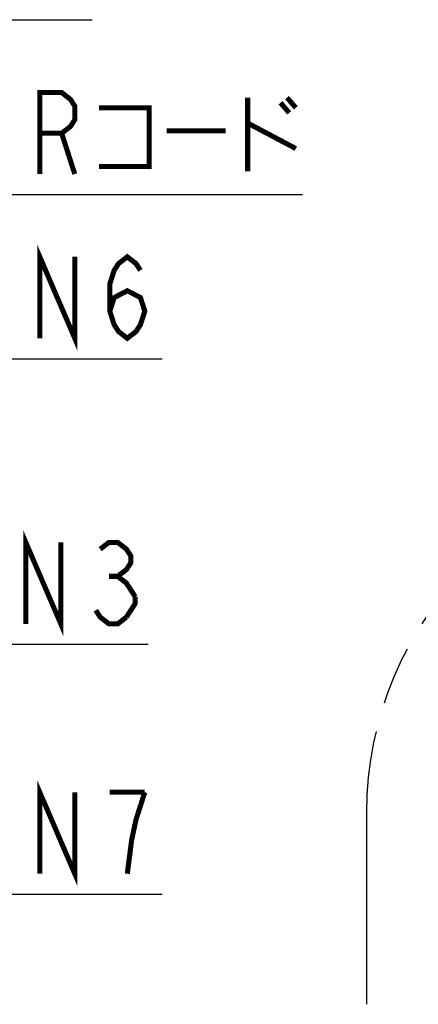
# Model space of a CAD drawing. Extents: x 61 to 816, y 33 to 560.
# Tile 14 of 22: x 500 to 531, y 364 to 442. Entities that reach past the tile are written whole.
import ezdxf

# ---------------------------------------------------------------- set-up
doc = ezdxf.new("R2010")
doc.units = 0
doc.header["$LTSCALE"] = 46.2
doc.linetypes.add('PHANTOM', pattern=[0.8, 0.45, -0.05, 0.1, -0.05, 0.1, -0.05])
doc.layers.add('ALL_FEATURES', color=7, linetype='CONTINUOUS')
doc.layers.add('ALL_NOTE', color=7, linetype='CONTINUOUS')

msp = doc.modelspace()

# ---------------------------------------------------------------- linework, layer by layer
at = {"layer": 'ALL_FEATURES', "color": 8, "linetype": 'PHANTOM'}
msp.add_line((527.06, 379.5), (527.06, 364.5), dxfattribs=at)
msp.add_arc((554.71, 379.5), 27.65, 90, 180, dxfattribs=at)
at = {"layer": 'ALL_NOTE', "color": 2, "linetype": 'CONTINUOUS'}
for p, q in [((494.5, 441.822), (505.508, 441.822)), ((494.5, 428.102), (522.02, 428.102)), ((494.5, 415.201), (511.012, 415.201)), ((493.401, 392.775), (509.913, 392.775)), ((494.5, 373.152), (511.012, 373.152))]:
    msp.add_line(p, q, dxfattribs=at)
at = {"layer": 'ALL_NOTE', "color": 2, "linetype": 'CONTINUOUS', "const_width": 0.4}
for points in [[(501.38, 429.702), (501.38, 436.102), (503.1, 436.102), (503.788, 435.568), (504.132, 435.035), (504.132, 433.968), (503.788, 433.435), (503.1, 432.902), (501.38, 432.902)], [(517.72, 435.702), (517.72, 429.902)], [(520.3, 435.302), (520.988, 434.502)], [(520.816, 435.702), (521.504, 434.902)], [(506.024, 434.902), (509.98, 434.902), (509.98, 430.302), (506.024, 430.302)], [(517.72, 433.702), (521.504, 431.702)], [(503.1, 432.902), (504.132, 429.702)], [(511.356, 433.102), (516, 433.102)], [(501.38, 416.801), (501.38, 423.201), (504.132, 416.801), (504.132, 423.201)], [(506.884, 418.934), (507.228, 420.001), (508.26, 420.534), (509.292, 420.001), (509.636, 418.934), (509.292, 417.868), (508.948, 417.334), (508.26, 416.801), (507.572, 417.334), (507.228, 417.868), (506.884, 418.934), (506.884, 421.068), (507.228, 422.134), (507.572, 422.668), (508.26, 423.201), (508.948, 422.668), (509.292, 422.134)], [(500.281, 394.375), (500.281, 400.775), (503.033, 394.375), (503.033, 400.775)], [(506.129, 400.242), (506.817, 400.775), (507.505, 400.775), (508.193, 400.242), (508.537, 399.709), (508.537, 399.175), (508.193, 398.642), (507.505, 398.109), (508.193, 397.575), (508.881, 396.509)], [(506.817, 398.109), (507.505, 398.109)], [(508.881, 396.509), (508.881, 395.975), (508.193, 394.909)], [(508.193, 394.909), (507.505, 394.375), (506.817, 394.375), (506.129, 394.909), (505.785, 395.442)], [(501.38, 374.752), (501.38, 381.152), (504.132, 374.752), (504.132, 381.152)], [(509.636, 381.152), (506.884, 381.152)], [(508.26, 374.752), (508.604, 377.418), (508.948, 379.018), (509.636, 381.152)]]:
    msp.add_lwpolyline(points, dxfattribs=at)

doc.saveas('drawing.dxf')
